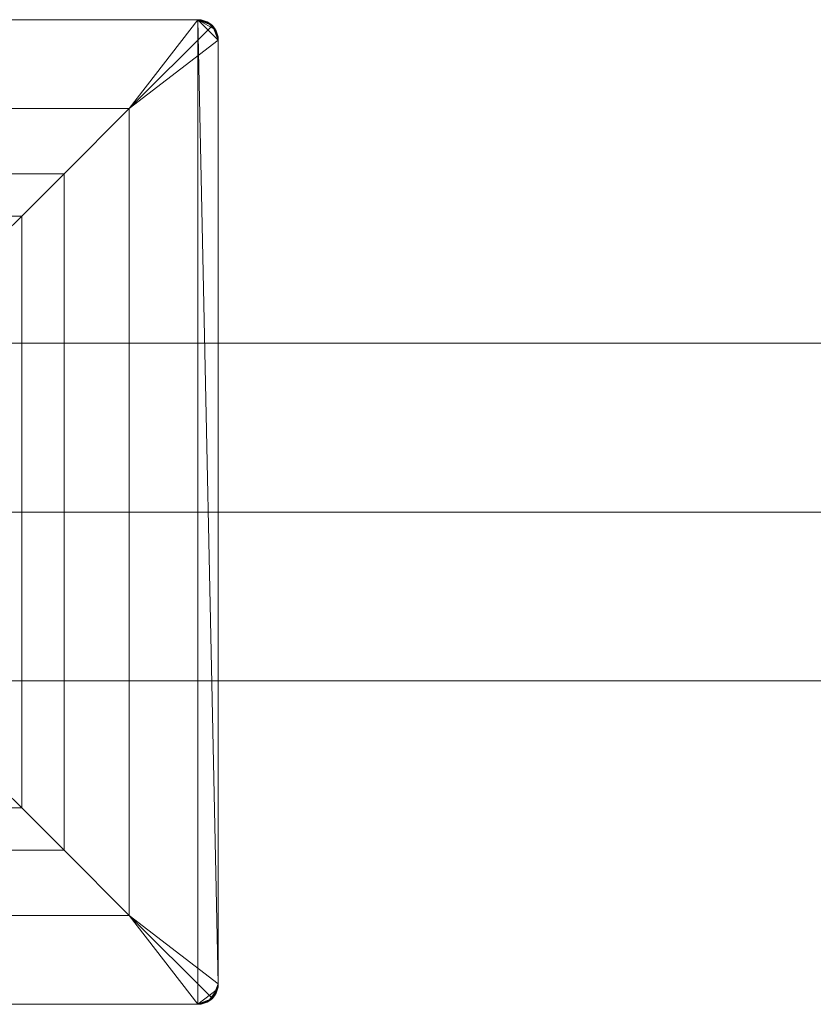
# Model space of a CAD drawing. Header units: millimetres. Extents: x -173 to 173, y -36 to 32.
# Tile 9 of 17: x -83 to -36, y -29 to 29. Entities that reach past the tile are written whole.
import ezdxf

# ---------------------------------------------------------------- set-up
doc = ezdxf.new("R2010")
doc.units = ezdxf.units.MM
doc.layers.add('M-520-M_DRAINAGE_FW', color=2, linetype='Continuous', lineweight=30)

# ---------------------------------------------------------------- blocks, each defined once
blk = doc.blocks.new('FFAS1604-101500BC0 - Kastello Wall Mounted Basin Mixer-3569-3D View 1')
at = {"layer": 'M-520-M_DRAINAGE_FW', "lineweight": 9}
mesh = blk.add_polyface(dxfattribs=at)
corners = [(-129, -27.8), (-129, 27.8), (-128.959, 28.111), (-128.839, 28.4), (-128.648, 28.649), (-128.4, 28.839), (-128.11, 28.959), (-127.8, 29), (-72.2, 29), (-71.889, 28.959), (-71.6, 28.839), (-71.351, 28.649), (-71.161, 28.4), (-71.041, 28.111), (-71, 27.8), (-71, -27.8), (-71.041, -28.111), (-71.161, -28.4), (-71.351, -28.649), (-71.6, -28.839), (-71.889, -28.959), (-72.2, -29), (-127.8, -29), (-128.11, -28.959), (-128.4, -28.839), (-128.648, -28.649), (-128.839, -28.4), (-128.959, -28.111)]
mesh.append_faces([[corners[k] for k in face] for face in [(25, 22, 23, 24)]], dxfattribs={"vtx0": -1})
mesh.append_faces([[corners[k] for k in face] for face in [(15, 8, 14)]], dxfattribs={"vtx0": -1, "vtx1": -1})
mesh.append_faces([[corners[k] for k in face] for face in [(8, 21, 22, 7)]], dxfattribs={"vtx0": -1, "vtx2": -1})
mesh.append_faces([[corners[k] for k in face] for face in [(22, 0, 1, 7)]], dxfattribs={"vtx0": -1, "vtx2": -1, "vtx3": -1})
mesh.append_faces([[corners[k] for k in face] for face in [(27, 0, 22, 25), (15, 16, 21, 8)]], dxfattribs={"vtx1": -1, "vtx2": -1, "vtx3": -1})
mesh.append_faces([[corners[k] for k in face] for face in [(6, 7, 3, 4)]], dxfattribs={"vtx1": -1, "vtx3": -1})
mesh.append_faces([[corners[k] for k in face] for face in [(25, 26, 27), (17, 18, 19, 16), (4, 5, 6), (8, 9, 10)]], dxfattribs={"vtx2": -1})
mesh.append_faces([[corners[k] for k in face] for face in [(19, 20, 21, 16), (1, 2, 3, 7), (12, 13, 14, 8), (10, 11, 12, 8)]], dxfattribs={"vtx2": -1, "vtx3": -1})
mesh = blk.add_polyface(dxfattribs=at)
corners = [(-123.759, 23.759, 8.612), (-76.24, 23.759, 8.612), (-71.351, 28.649, 2.756), (-71.494, 28.771, 2.609), (-71.655, 28.869, 2.491), (-71.829, 28.941, 2.405), (-72.012, 28.985, 2.352), (-72.2, 29, 2.335), (-127.8, 29, 2.335), (-127.988, 28.985, 2.352), (-128.171, 28.941, 2.405), (-128.345, 28.869, 2.491), (-128.505, 28.771, 2.609), (-128.648, 28.649, 2.756)]
mesh.append_faces([[corners[k] for k in face] for face in [(11, 8, 10), (0, 8, 13), (3, 7, 2)]], dxfattribs={"vtx0": -1, "vtx1": -1})
mesh.append_faces([[corners[k] for k in face] for face in [(8, 11, 12), (8, 12, 13)]], dxfattribs={"vtx0": -1, "vtx2": -1})
mesh.append_faces([[corners[k] for k in face] for face in [(4, 5, 7), (1, 2, 7), (3, 4, 7)]], dxfattribs={"vtx1": -1, "vtx2": -1})
mesh.append_faces([[corners[k] for k in face] for face in [(7, 8, 0, 1)]], dxfattribs={"vtx1": -1, "vtx3": -1})
mesh.append_faces([[corners[k] for k in face] for face in [(8, 9, 10), (5, 6, 7)]], dxfattribs={"vtx2": -1})
mesh = blk.add_polyface(dxfattribs=at)
corners = [(-72.2, 29), (-127.8, 29), (-127.8, 29, 2.335), (-72.2, 29, 2.335)]
mesh.append_faces([[corners[k] for k in face] for face in [(1, 2, 3, 0)]])
mesh = blk.add_polyface(dxfattribs=at)
corners = [(-71, 27.8), (-71.041, 28.111), (-71.161, 28.4), (-71.351, 28.649), (-71.6, 28.839), (-71.889, 28.959), (-72.2, 29), (-72.2, 29, 2.335), (-72.012, 28.985, 2.352), (-71.829, 28.941, 2.405), (-71.655, 28.869, 2.491), (-71.494, 28.771, 2.609), (-71.351, 28.649, 2.756), (-71.229, 28.505, 2.609), (-71.131, 28.345, 2.491), (-71.059, 28.171, 2.405), (-71.015, 27.988, 2.352), (-71, 27.8, 2.335)]
mesh.append_faces([[corners[k] for k in face] for face in [(15, 2, 14), (3, 14, 2), (6, 8, 5), (11, 14, 10), (10, 4, 9)]], dxfattribs={"vtx0": -1, "vtx1": -1})
mesh.append_faces([[corners[k] for k in face] for face in [(10, 14, 3)]], dxfattribs={"vtx0": -1, "vtx1": -1, "vtx2": -1})
mesh.append_faces([[corners[k] for k in face] for face in [(16, 0, 1), (15, 1, 2), (11, 13, 14), (10, 3, 4)]], dxfattribs={"vtx0": -1, "vtx2": -1})
mesh.append_faces([[corners[k] for k in face] for face in [(7, 8, 6)]], dxfattribs={"vtx1": -1})
mesh.append_faces([[corners[k] for k in face] for face in [(15, 16, 1), (4, 5, 9), (8, 9, 5)]], dxfattribs={"vtx1": -1, "vtx2": -1})
mesh.append_faces([[corners[k] for k in face] for face in [(16, 17, 0), (11, 12, 13)]], dxfattribs={"vtx2": -1})
mesh = blk.add_polyface(dxfattribs=at)
corners = [(-76.24, 23.759, 8.612), (-76.24, -23.759, 8.612), (-71.351, -28.649, 2.756), (-71.229, -28.505, 2.609), (-71.131, -28.345, 2.491), (-71.059, -28.171, 2.405), (-71.015, -27.988, 2.352), (-71, -27.8, 2.335), (-71, 27.8, 2.335), (-71.015, 27.988, 2.352), (-71.059, 28.171, 2.405), (-71.131, 28.345, 2.491), (-71.229, 28.505, 2.609), (-71.351, 28.649, 2.756)]
mesh.append_faces([[corners[k] for k in face] for face in [(11, 8, 10), (0, 8, 13), (3, 7, 2)]], dxfattribs={"vtx0": -1, "vtx1": -1})
mesh.append_faces([[corners[k] for k in face] for face in [(8, 11, 12), (8, 12, 13)]], dxfattribs={"vtx0": -1, "vtx2": -1})
mesh.append_faces([[corners[k] for k in face] for face in [(4, 5, 7), (1, 2, 7), (3, 4, 7)]], dxfattribs={"vtx1": -1, "vtx2": -1})
mesh.append_faces([[corners[k] for k in face] for face in [(7, 8, 0, 1)]], dxfattribs={"vtx1": -1, "vtx3": -1})
mesh.append_faces([[corners[k] for k in face] for face in [(8, 9, 10), (5, 6, 7)]], dxfattribs={"vtx2": -1})
mesh = blk.add_polyface(dxfattribs=at)
corners = [(-71, -27.8), (-71, 27.8), (-71, 27.8, 2.335), (-71, -27.8, 2.335)]
mesh.append_faces([[corners[k] for k in face] for face in [(2, 3, 0, 1)]])
mesh = blk.add_polyface(dxfattribs=at)
corners = [(-83.642, 16.358, 27.649), (-82.579, 17.421, 20.815), (-80.073, 19.927, 14.369), (-76.24, 23.759, 8.612), (-123.759, 23.759, 8.612), (-119.927, 19.927, 14.369), (-117.421, 17.421, 20.815), (-116.358, 16.358, 27.649)]
mesh.append_faces([[corners[k] for k in face] for face in [(5, 2, 3, 4)]], dxfattribs={"vtx0": -1})
mesh.append_faces([[corners[k] for k in face] for face in [(2, 5, 6, 1)]], dxfattribs={"vtx0": -1, "vtx2": -1})
mesh.append_faces([[corners[k] for k in face] for face in [(7, 0, 1, 6)]], dxfattribs={"vtx2": -1})
mesh = blk.add_polyface(dxfattribs=at)
corners = [(-83.642, 16.358, 27.649), (-83.642, -16.358, 27.649), (-82.579, -17.421, 20.815), (-80.073, -19.927, 14.369), (-76.24, -23.759, 8.612), (-76.24, 23.759, 8.612), (-80.073, 19.927, 14.369), (-82.579, 17.421, 20.815)]
mesh.append_faces([[corners[k] for k in face] for face in [(6, 3, 4, 5)]], dxfattribs={"vtx0": -1})
mesh.append_faces([[corners[k] for k in face] for face in [(3, 6, 7, 2)]], dxfattribs={"vtx0": -1, "vtx2": -1})
mesh.append_faces([[corners[k] for k in face] for face in [(0, 1, 2, 7)]], dxfattribs={"vtx2": -1})
mesh = blk.add_polyface(dxfattribs=at)
corners = [(-114.819, 0, -63.999), (-114.819, 9.951, -58.253), (-114.819, 9.951, -46.762), (-114.819, 0, -41.017), (114.809, 0, -41.017), (114.809, 9.951, -46.762), (114.809, 9.951, -58.253), (114.809, 0, -63.999)]
mesh.append_faces([[corners[k] for k in face] for face in [(2, 5, 6, 1)]], dxfattribs={"vtx0": -1, "vtx2": -1})
mesh.append_faces([[corners[k] for k in face] for face in [(3, 4, 5, 2)]], dxfattribs={"vtx2": -1})
mesh.append_faces([[corners[k] for k in face] for face in [(6, 7, 0, 1)]], dxfattribs={"vtx3": -1})
mesh = blk.add_polyface(dxfattribs=at)
corners = [(-114.819, 0, -41.017), (-114.819, -9.951, -46.762), (-114.819, -9.951, -58.253), (-114.819, 0, -63.999), (114.809, 0, -63.999), (114.809, -9.951, -58.253), (114.809, -9.951, -46.762), (114.809, 0, -41.017)]
mesh.append_faces([[corners[k] for k in face] for face in [(1, 2, 5, 6)]], dxfattribs={"vtx1": -1, "vtx3": -1})
mesh.append_faces([[corners[k] for k in face] for face in [(3, 4, 5, 2)]], dxfattribs={"vtx2": -1})
mesh.append_faces([[corners[k] for k in face] for face in [(6, 7, 0, 1)]], dxfattribs={"vtx3": -1})
mesh = blk.add_polyface(dxfattribs=at)
corners = [(-76.24, -23.759, 8.612), (-80.073, -19.927, 14.369), (-82.579, -17.421, 20.815), (-83.642, -16.358, 27.649), (-116.358, -16.358, 27.649), (-117.421, -17.421, 20.815), (-119.927, -19.927, 14.369), (-123.759, -23.759, 8.612)]
mesh.append_faces([[corners[k] for k in face] for face in [(1, 6, 7, 0)]], dxfattribs={"vtx0": -1})
mesh.append_faces([[corners[k] for k in face] for face in [(6, 1, 2, 5)]], dxfattribs={"vtx0": -1, "vtx2": -1})
mesh.append_faces([[corners[k] for k in face] for face in [(3, 4, 5, 2)]], dxfattribs={"vtx2": -1})
mesh = blk.add_polyface(dxfattribs=at)
corners = [(-76.24, -23.759, 8.612), (-123.759, -23.759, 8.612), (-128.648, -28.649, 2.756), (-128.505, -28.771, 2.609), (-128.345, -28.869, 2.491), (-128.171, -28.941, 2.405), (-127.988, -28.985, 2.352), (-127.8, -29, 2.335), (-72.2, -29, 2.335), (-72.012, -28.985, 2.352), (-71.829, -28.941, 2.405), (-71.655, -28.869, 2.491), (-71.494, -28.771, 2.609), (-71.351, -28.649, 2.756)]
mesh.append_faces([[corners[k] for k in face] for face in [(11, 8, 10), (0, 8, 13), (3, 7, 2)]], dxfattribs={"vtx0": -1, "vtx1": -1})
mesh.append_faces([[corners[k] for k in face] for face in [(8, 11, 12), (8, 12, 13)]], dxfattribs={"vtx0": -1, "vtx2": -1})
mesh.append_faces([[corners[k] for k in face] for face in [(4, 5, 7), (1, 2, 7), (3, 4, 7)]], dxfattribs={"vtx1": -1, "vtx2": -1})
mesh.append_faces([[corners[k] for k in face] for face in [(7, 8, 0, 1)]], dxfattribs={"vtx1": -1, "vtx3": -1})
mesh.append_faces([[corners[k] for k in face] for face in [(8, 9, 10), (5, 6, 7)]], dxfattribs={"vtx2": -1})
mesh = blk.add_polyface(dxfattribs=at)
corners = [(-72.2, -29), (-71.889, -28.959), (-71.6, -28.839), (-71.351, -28.649), (-71.161, -28.4), (-71.041, -28.111), (-71, -27.8), (-71, -27.8, 2.335), (-71.015, -27.988, 2.352), (-71.059, -28.171, 2.405), (-71.131, -28.345, 2.491), (-71.229, -28.505, 2.609), (-71.351, -28.649, 2.756), (-71.494, -28.771, 2.609), (-71.655, -28.869, 2.491), (-71.829, -28.941, 2.405), (-72.012, -28.985, 2.352), (-72.2, -29, 2.335)]
mesh.append_faces([[corners[k] for k in face] for face in [(15, 2, 14), (3, 14, 2), (6, 8, 5), (11, 14, 10), (10, 4, 9)]], dxfattribs={"vtx0": -1, "vtx1": -1})
mesh.append_faces([[corners[k] for k in face] for face in [(10, 14, 3)]], dxfattribs={"vtx0": -1, "vtx1": -1, "vtx2": -1})
mesh.append_faces([[corners[k] for k in face] for face in [(16, 0, 1), (15, 1, 2), (11, 13, 14), (10, 3, 4)]], dxfattribs={"vtx0": -1, "vtx2": -1})
mesh.append_faces([[corners[k] for k in face] for face in [(7, 8, 6)]], dxfattribs={"vtx1": -1})
mesh.append_faces([[corners[k] for k in face] for face in [(15, 16, 1), (4, 5, 9), (8, 9, 5)]], dxfattribs={"vtx1": -1, "vtx2": -1})
mesh.append_faces([[corners[k] for k in face] for face in [(16, 17, 0), (11, 12, 13)]], dxfattribs={"vtx2": -1})
mesh = blk.add_polyface(dxfattribs=at)
corners = [(-127.8, -29), (-72.2, -29), (-72.2, -29, 2.335), (-127.8, -29, 2.335)]
mesh.append_faces([[corners[k] for k in face] for face in [(1, 2, 3, 0)]])

msp = doc.modelspace()

# ---------------------------------------------------------------- block references
at = {"layer": 'M-520-M_DRAINAGE_FW', "lineweight": 9}
msp.add_blockref('FFAS1604-101500BC0 - Kastello Wall Mounted Basin Mixer-3569-3D View 1', (0, 0), dxfattribs=at)

doc.saveas('drawing.dxf')
